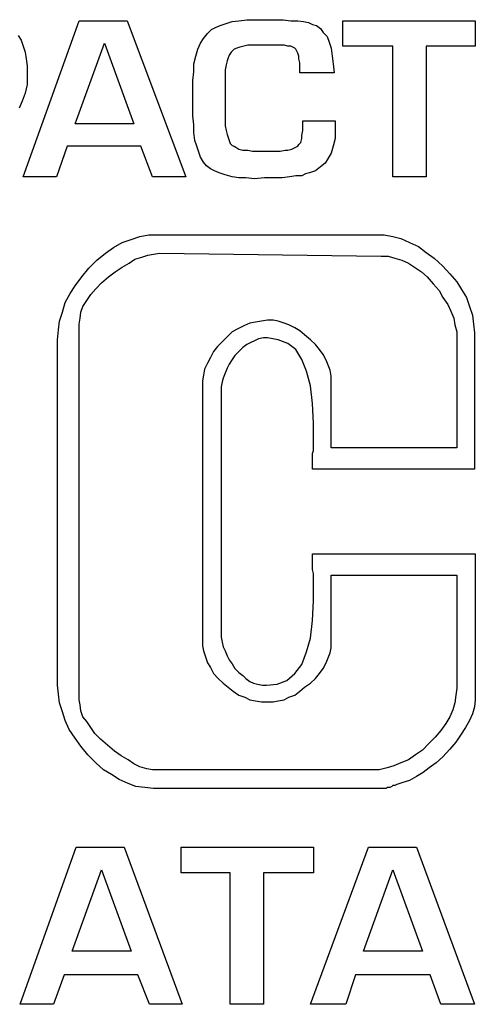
# Model space of a CAD drawing. Extents: x 0 to 26, y -0.1 to 2.
# Tile 6 of 18: x 7.5 to 8.4, y 0 to 2. Entities that reach past the tile are written whole.
import ezdxf

# ---------------------------------------------------------------- set-up
doc = ezdxf.new("R2010")
doc.units = 0

msp = doc.modelspace()

# ---------------------------------------------------------------- linework, layer by layer
at = {"color": 0}
for p, q in [((7.919922, 1.958984, 0.5), (7.935547, 1.960938, 0.5)), ((7.935547, 1.960938, 0.5), (7.951172, 1.960938, 0.5)), ((7.951172, 1.960938, 0.5), (7.96875, 1.960938, 0.5)), ((7.96875, 1.960938, 0.5), (7.988281, 1.960938, 0.5)), ((7.988281, 1.960938, 0.5), (8.007813, 1.960938, 0.5)), ((8.007813, 1.960938, 0.5), (8.023438, 1.958984, 0.5)), ((7.490234, 1.648438, 0.5), (7.601563, 1.958984, 0.5)), ((7.601563, 1.958984, 0.5), (7.697266, 1.958984, 0.5)), ((7.697266, 1.958984, 0.5), (7.814453, 1.648438, 0.5)), ((7.857422, 1.933594, 0.5), (7.865234, 1.941406, 0.5)), ((7.865234, 1.941406, 0.5), (7.873047, 1.945313, 0.5)), ((7.873047, 1.945313, 0.5), (7.882813, 1.949219, 0.5)), ((7.882813, 1.949219, 0.5), (7.894531, 1.953125, 0.5)), ((7.894531, 1.953125, 0.5), (7.90625, 1.957031, 0.5)), ((7.90625, 1.957031, 0.5), (7.919922, 1.958984, 0.5)), ((8.023438, 1.958984, 0.5), (8.037109, 1.958984, 0.5)), ((8.037109, 1.958984, 0.5), (8.048828, 1.957031, 0.5)), ((8.048828, 1.957031, 0.5), (8.058594, 1.955078, 0.5)), ((8.058594, 1.955078, 0.5), (8.066406, 1.951172, 0.5)), ((8.066406, 1.951172, 0.5), (8.074219, 1.949219, 0.5)), ((8.074219, 1.949219, 0.5), (8.082031, 1.943359, 0.5)), ((8.082031, 1.943359, 0.5), (8.087891, 1.935547, 0.5)), ((8.126953, 1.908203, 0.5), (8.126953, 1.958984, 0.5)), ((8.126953, 1.958984, 0.5), (8.390625, 1.958984, 0.5)), ((8.390625, 1.958984, 0.5), (8.390625, 1.908203, 0.5)), ((7.480469, 1.929688, 0.5), (7.486328, 1.919922, 0.5)), ((7.486328, 1.919922, 0.5), (7.490234, 1.908203, 0.5)), ((7.84375, 1.914063, 0.5), (7.849609, 1.923828, 0.5)), ((7.849609, 1.923828, 0.5), (7.857422, 1.933594, 0.5)), ((8.087891, 1.935547, 0.5), (8.095703, 1.927734, 0.5)), ((8.095703, 1.927734, 0.5), (8.099609, 1.916016, 0.5)), ((7.490234, 1.908203, 0.5), (7.494141, 1.896484, 0.5)), ((7.59375, 1.753906, 0.5), (7.652344, 1.914063, 0.5)), ((7.652344, 1.914063, 0.5), (7.710938, 1.753906, 0.5)), ((7.833984, 1.888672, 0.5), (7.837891, 1.902344, 0.5)), ((7.837891, 1.902344, 0.5), (7.84375, 1.914063, 0.5)), ((7.910156, 1.902344, 0.5), (7.90625, 1.898438, 0.5)), ((7.916016, 1.904297, 0.5), (7.910156, 1.902344, 0.5)), ((7.921875, 1.90625, 0.5), (7.916016, 1.904297, 0.5)), ((7.929688, 1.908203, 0.5), (7.921875, 1.90625, 0.5)), ((7.9375, 1.910156, 0.5), (7.929688, 1.908203, 0.5)), ((7.947266, 1.910156, 0.5), (7.9375, 1.910156, 0.5)), ((7.957031, 1.910156, 0.5), (7.947266, 1.910156, 0.5)), ((7.96875, 1.910156, 0.5), (7.957031, 1.910156, 0.5)), ((7.980469, 1.910156, 0.5), (7.96875, 1.910156, 0.5)), ((7.992188, 1.910156, 0.5), (7.980469, 1.910156, 0.5)), ((8.001953, 1.910156, 0.5), (7.992188, 1.910156, 0.5)), ((8.009766, 1.910156, 0.5), (8.001953, 1.910156, 0.5)), ((8.017578, 1.908203, 0.5), (8.009766, 1.910156, 0.5)), ((8.023438, 1.908203, 0.5), (8.017578, 1.908203, 0.5)), ((8.027344, 1.90625, 0.5), (8.023438, 1.908203, 0.5)), ((8.03125, 1.904297, 0.5), (8.027344, 1.90625, 0.5)), ((8.033203, 1.902344, 0.5), (8.03125, 1.904297, 0.5)), ((8.035156, 1.898438, 0.5), (8.033203, 1.902344, 0.5)), ((8.099609, 1.916016, 0.5), (8.103516, 1.904297, 0.5)), ((8.103516, 1.904297, 0.5), (8.105469, 1.888672, 0.5)), ((8.226563, 1.908203, 0.5), (8.126953, 1.908203, 0.5)), ((8.226563, 1.648438, 0.5), (8.226563, 1.908203, 0.5)), ((8.390625, 1.908203, 0.5), (8.292969, 1.908203, 0.5)), ((8.292969, 1.908203, 0.5), (8.292969, 1.648438, 0.5)), ((7.494141, 1.896484, 0.5), (7.496094, 1.882813, 0.5)), ((7.496094, 1.882813, 0.5), (7.498047, 1.869141, 0.5)), ((7.830078, 1.873047, 0.5), (7.833984, 1.888672, 0.5)), ((7.898438, 1.884766, 0.5), (7.896484, 1.878906, 0.5)), ((7.900391, 1.890625, 0.5), (7.898438, 1.884766, 0.5)), ((7.904297, 1.896484, 0.5), (7.900391, 1.890625, 0.5)), ((7.90625, 1.898438, 0.5), (7.904297, 1.896484, 0.5)), ((8.037109, 1.894531, 0.5), (8.035156, 1.898438, 0.5)), ((8.039063, 1.888672, 0.5), (8.037109, 1.894531, 0.5)), ((8.039063, 1.882813, 0.5), (8.039063, 1.888672, 0.5)), ((8.041016, 1.875, 0.5), (8.039063, 1.882813, 0.5)), ((8.105469, 1.888672, 0.5), (8.107422, 1.873047, 0.5)), ((7.498047, 1.869141, 0.5), (7.498047, 1.851563, 0.5)), ((7.830078, 1.857422, 0.5), (7.830078, 1.873047, 0.5)), ((7.894531, 1.871094, 0.5), (7.892578, 1.861328, 0.5)), ((7.892578, 1.861328, 0.5), (7.892578, 1.851563, 0.5)), ((7.896484, 1.878906, 0.5), (7.894531, 1.871094, 0.5)), ((8.041016, 1.865234, 0.5), (8.041016, 1.875, 0.5)), ((8.041016, 1.855469, 0.5), (8.041016, 1.865234, 0.5)), ((8.107422, 1.873047, 0.5), (8.109375, 1.855469, 0.5)), ((7.498047, 1.851563, 0.5), (7.498047, 1.832031, 0.5)), ((7.828125, 1.839844, 0.5), (7.830078, 1.857422, 0.5)), ((7.892578, 1.851563, 0.5), (7.892578, 1.839844, 0.5)), ((8.109375, 1.855469, 0.5), (8.041016, 1.855469, 0.5)), ((7.498047, 1.832031, 0.5), (7.494141, 1.814453, 0.5)), ((7.828125, 1.769531, 0.5), (7.828125, 1.839844, 0.5)), ((7.892578, 1.839844, 0.5), (7.892578, 1.769531, 0.5)), ((7.494141, 1.814453, 0.5), (7.488281, 1.798828, 0.5)), ((7.488281, 1.798828, 0.5), (7.482422, 1.785156, 0.5)), ((7.830078, 1.751953, 0.5), (7.828125, 1.769531, 0.5)), ((7.892578, 1.769531, 0.5), (7.892578, 1.759766, 0.5)), ((7.710938, 1.753906, 0.5), (7.59375, 1.753906, 0.5)), ((7.830078, 1.736328, 0.5), (7.830078, 1.751953, 0.5)), ((7.892578, 1.759766, 0.5), (7.892578, 1.75, 0.5)), ((7.892578, 1.75, 0.5), (7.894531, 1.740234, 0.5)), ((8.046875, 1.75, 0.5), (8.046875, 1.759766, 0.5)), ((8.046875, 1.759766, 0.5), (8.111328, 1.759766, 0.5)), ((8.046875, 1.740234, 0.5), (8.046875, 1.75, 0.5)), ((8.111328, 1.759766, 0.5), (8.111328, 1.740234, 0.5)), ((7.832031, 1.720703, 0.5), (7.830078, 1.736328, 0.5)), ((7.894531, 1.740234, 0.5), (7.896484, 1.732422, 0.5)), ((7.896484, 1.732422, 0.5), (7.898438, 1.726563, 0.5)), ((7.898438, 1.726563, 0.5), (7.900391, 1.720703, 0.5)), ((8.042969, 1.716797, 0.5), (8.044922, 1.724609, 0.5)), ((8.044922, 1.730469, 0.5), (8.046875, 1.740234, 0.5)), ((8.044922, 1.724609, 0.5), (8.044922, 1.730469, 0.5)), ((8.111328, 1.724609, 0.5), (8.107422, 1.708984, 0.5)), ((8.111328, 1.740234, 0.5), (8.111328, 1.724609, 0.5)), ((7.578125, 1.708984, 0.5), (7.556641, 1.648438, 0.5)), ((7.724609, 1.708984, 0.5), (7.578125, 1.708984, 0.5)), ((7.748047, 1.648438, 0.5), (7.724609, 1.708984, 0.5)), ((7.835938, 1.708984, 0.5), (7.832031, 1.720703, 0.5)), ((7.839844, 1.697266, 0.5), (7.835938, 1.708984, 0.5)), ((7.900391, 1.720703, 0.5), (7.902344, 1.714844, 0.5)), ((7.902344, 1.714844, 0.5), (7.90625, 1.710938, 0.5)), ((7.90625, 1.710938, 0.5), (7.910156, 1.708984, 0.5)), ((7.910156, 1.708984, 0.5), (7.914063, 1.707031, 0.5)), ((7.914063, 1.707031, 0.5), (7.919922, 1.703125, 0.5)), ((8.025391, 1.703125, 0.5), (8.029297, 1.705078, 0.5)), ((8.029297, 1.705078, 0.5), (8.033203, 1.707031, 0.5)), ((8.033203, 1.707031, 0.5), (8.037109, 1.708984, 0.5)), ((8.037109, 1.708984, 0.5), (8.039063, 1.712891, 0.5)), ((8.039063, 1.712891, 0.5), (8.042969, 1.716797, 0.5)), ((8.107422, 1.708984, 0.5), (8.103516, 1.695313, 0.5)), ((7.84375, 1.6875, 0.5), (7.839844, 1.697266, 0.5)), ((7.849609, 1.677734, 0.5), (7.84375, 1.6875, 0.5)), ((7.919922, 1.703125, 0.5), (7.927734, 1.701172, 0.5)), ((7.927734, 1.701172, 0.5), (7.9375, 1.701172, 0.5)), ((7.9375, 1.701172, 0.5), (7.947266, 1.699219, 0.5)), ((7.947266, 1.699219, 0.5), (7.957031, 1.699219, 0.5)), ((7.957031, 1.699219, 0.5), (7.96875, 1.699219, 0.5)), ((7.96875, 1.699219, 0.5), (7.980469, 1.699219, 0.5)), ((7.980469, 1.699219, 0.5), (7.992188, 1.699219, 0.5)), ((7.992188, 1.699219, 0.5), (8.001953, 1.699219, 0.5)), ((8.001953, 1.699219, 0.5), (8.011719, 1.701172, 0.5)), ((8.011719, 1.701172, 0.5), (8.017578, 1.701172, 0.5)), ((8.017578, 1.701172, 0.5), (8.025391, 1.703125, 0.5)), ((8.097656, 1.685547, 0.5), (8.091797, 1.675781, 0.5)), ((8.103516, 1.695313, 0.5), (8.097656, 1.685547, 0.5)), ((7.855469, 1.669922, 0.5), (7.849609, 1.677734, 0.5)), ((7.863281, 1.664063, 0.5), (7.855469, 1.669922, 0.5)), ((8.082031, 1.667969, 0.5), (8.072266, 1.660156, 0.5)), ((8.091797, 1.675781, 0.5), (8.082031, 1.667969, 0.5)), ((7.556641, 1.648438, 0.5), (7.490234, 1.648438, 0.5)), ((7.814453, 1.648438, 0.5), (7.748047, 1.648438, 0.5)), ((7.871094, 1.660156, 0.5), (7.863281, 1.664063, 0.5)), ((7.880859, 1.65625, 0.5), (7.871094, 1.660156, 0.5)), ((7.892578, 1.652344, 0.5), (7.880859, 1.65625, 0.5)), ((7.90625, 1.648438, 0.5), (7.892578, 1.652344, 0.5)), ((7.919922, 1.646484, 0.5), (7.90625, 1.648438, 0.5)), ((7.933594, 1.646484, 0.5), (7.919922, 1.646484, 0.5)), ((7.951172, 1.644531, 0.5), (7.933594, 1.646484, 0.5)), ((7.970703, 1.646484, 0.5), (7.951172, 1.644531, 0.5)), ((7.990234, 1.646484, 0.5), (7.970703, 1.646484, 0.5)), ((8.005859, 1.646484, 0.5), (7.990234, 1.646484, 0.5)), ((8.021484, 1.648438, 0.5), (8.005859, 1.646484, 0.5)), ((8.033203, 1.650391, 0.5), (8.021484, 1.648438, 0.5)), ((8.044922, 1.650391, 0.5), (8.033203, 1.650391, 0.5)), ((8.052734, 1.654297, 0.5), (8.044922, 1.650391, 0.5)), ((8.060547, 1.65625, 0.5), (8.052734, 1.654297, 0.5)), ((8.072266, 1.660156, 0.5), (8.060547, 1.65625, 0.5)), ((8.292969, 1.648438, 0.5), (8.226563, 1.648438, 0.5)), ((7.705078, 1.523438, 0.5), (7.722656, 1.529297, 0.5)), ((7.722656, 1.529297, 0.5), (7.740234, 1.533203, 0.5)), ((7.740234, 1.533203, 0.5), (7.757813, 1.533203, 0.5)), ((7.757813, 1.533203, 0.5), (8.191406, 1.533203, 0.5)), ((8.191406, 1.533203, 0.5), (8.208984, 1.533203, 0.5)), ((8.208984, 1.533203, 0.5), (8.226563, 1.529297, 0.5)), ((8.226563, 1.529297, 0.5), (8.242188, 1.525391, 0.5)), ((7.669922, 1.507813, 0.5), (7.6875, 1.517578, 0.5)), ((7.6875, 1.517578, 0.5), (7.705078, 1.523438, 0.5)), ((8.242188, 1.525391, 0.5), (8.259766, 1.517578, 0.5)), ((8.259766, 1.517578, 0.5), (8.277344, 1.509766, 0.5)), ((8.277344, 1.509766, 0.5), (8.292969, 1.498047, 0.5)), ((7.636719, 1.482422, 0.5), (7.654297, 1.496094, 0.5)), ((7.654297, 1.496094, 0.5), (7.669922, 1.507813, 0.5)), ((7.726563, 1.488281, 0.5), (7.738281, 1.492188, 0.5)), ((7.738281, 1.492188, 0.5), (7.75, 1.494141, 0.5)), ((7.75, 1.494141, 0.5), (7.761719, 1.496094, 0.5)), ((7.761719, 1.496094, 0.5), (8.203125, 1.490234, 0.5)), ((8.203125, 1.490234, 0.5), (8.216797, 1.490234, 0.5)), ((8.216797, 1.490234, 0.5), (8.230469, 1.486328, 0.5)), ((8.292969, 1.498047, 0.5), (8.308594, 1.486328, 0.5)), ((7.621094, 1.466797, 0.5), (7.636719, 1.482422, 0.5)), ((7.6875, 1.46875, 0.5), (7.701172, 1.476563, 0.5)), ((7.701172, 1.476563, 0.5), (7.712891, 1.484375, 0.5)), ((7.712891, 1.484375, 0.5), (7.726563, 1.488281, 0.5)), ((8.230469, 1.486328, 0.5), (8.244141, 1.482422, 0.5)), ((8.244141, 1.482422, 0.5), (8.257813, 1.476563, 0.5)), ((8.257813, 1.476563, 0.5), (8.269531, 1.46875, 0.5)), ((8.308594, 1.486328, 0.5), (8.326172, 1.470703, 0.5)), ((8.326172, 1.470703, 0.5), (8.339844, 1.455078, 0.5)), ((7.607422, 1.449219, 0.5), (7.621094, 1.466797, 0.5)), ((7.660156, 1.449219, 0.5), (7.673828, 1.458984, 0.5)), ((7.673828, 1.458984, 0.5), (7.6875, 1.46875, 0.5)), ((8.269531, 1.46875, 0.5), (8.283203, 1.458984, 0.5)), ((8.283203, 1.458984, 0.5), (8.294922, 1.449219, 0.5)), ((8.339844, 1.455078, 0.5), (8.353516, 1.439453, 0.5)), ((7.583984, 1.416016, 0.5), (7.59375, 1.431641, 0.5)), ((7.59375, 1.431641, 0.5), (7.607422, 1.449219, 0.5)), ((7.634766, 1.425781, 0.5), (7.646484, 1.4375, 0.5)), ((7.646484, 1.4375, 0.5), (7.660156, 1.449219, 0.5)), ((8.294922, 1.449219, 0.5), (8.306641, 1.435547, 0.5)), ((8.306641, 1.435547, 0.5), (8.318359, 1.421875, 0.5)), ((8.353516, 1.439453, 0.5), (8.363281, 1.423828, 0.5)), ((7.574219, 1.398438, 0.5), (7.583984, 1.416016, 0.5)), ((7.617188, 1.402344, 0.5), (7.625, 1.414063, 0.5)), ((7.625, 1.414063, 0.5), (7.634766, 1.425781, 0.5)), ((8.318359, 1.421875, 0.5), (8.326172, 1.408203, 0.5)), ((8.363281, 1.423828, 0.5), (8.373047, 1.408203, 0.5)), ((7.568359, 1.378906, 0.5), (7.574219, 1.398438, 0.5)), ((7.609375, 1.390625, 0.5), (7.617188, 1.402344, 0.5)), ((8.326172, 1.408203, 0.5), (8.335938, 1.394531, 0.5)), ((8.335938, 1.394531, 0.5), (8.341797, 1.380859, 0.5)), ((8.373047, 1.408203, 0.5), (8.378906, 1.390625, 0.5)), ((7.5625, 1.361328, 0.5), (7.568359, 1.378906, 0.5)), ((7.603516, 1.367188, 0.5), (7.605469, 1.378906, 0.5)), ((7.605469, 1.378906, 0.5), (7.609375, 1.390625, 0.5)), ((8.341797, 1.380859, 0.5), (8.347656, 1.367188, 0.5)), ((8.378906, 1.390625, 0.5), (8.384766, 1.373047, 0.5)), ((8.384766, 1.373047, 0.5), (8.386719, 1.355469, 0.5)), ((7.560547, 1.34375, 0.5), (7.5625, 1.361328, 0.5)), ((7.601563, 1.355469, 0.5), (7.603516, 1.367188, 0.5)), ((7.601563, 0.607422, 0.5), (7.601563, 1.355469, 0.5)), ((7.941406, 1.357422, 0.5), (7.929688, 1.351563, 0.5)), ((7.953125, 1.359375, 0.5), (7.941406, 1.357422, 0.5)), ((7.964844, 1.361328, 0.5), (7.953125, 1.359375, 0.5)), ((7.976563, 1.363281, 0.5), (7.964844, 1.361328, 0.5)), ((7.988281, 1.363281, 0.5), (7.976563, 1.363281, 0.5)), ((7.998047, 1.361328, 0.5), (7.988281, 1.363281, 0.5)), ((8.009766, 1.357422, 0.5), (7.998047, 1.361328, 0.5)), ((8.019531, 1.353516, 0.5), (8.009766, 1.357422, 0.5)), ((8.03125, 1.347656, 0.5), (8.019531, 1.353516, 0.5)), ((8.347656, 1.367188, 0.5), (8.349609, 1.353516, 0.5)), ((8.349609, 1.353516, 0.5), (8.353516, 1.339844, 0.5)), ((8.386719, 1.355469, 0.5), (8.388672, 1.337891, 0.5)), ((7.558594, 1.324219, 0.5), (7.560547, 1.34375, 0.5)), ((7.90625, 1.339844, 0.5), (7.896484, 1.330078, 0.5)), ((7.917969, 1.345703, 0.5), (7.90625, 1.339844, 0.5)), ((7.929688, 1.351563, 0.5), (7.917969, 1.345703, 0.5)), ((8.041016, 1.341797, 0.5), (8.03125, 1.347656, 0.5)), ((8.050781, 1.333984, 0.5), (8.041016, 1.341797, 0.5)), ((8.0625, 1.324219, 0.5), (8.050781, 1.333984, 0.5)), ((8.353516, 1.339844, 0.5), (8.353516, 1.324219, 0.5)), ((8.388672, 1.337891, 0.5), (8.388672, 1.066406, 0.5)), ((7.558594, 0.636719, 0.5), (7.558594, 1.324219, 0.5)), ((7.886719, 1.320313, 0.5), (7.876953, 1.310547, 0.5)), ((7.896484, 1.330078, 0.5), (7.886719, 1.320313, 0.5)), ((7.935547, 1.314453, 0.5), (7.927734, 1.308594, 0.5)), ((7.943359, 1.318359, 0.5), (7.935547, 1.314453, 0.5)), ((7.951172, 1.322266, 0.5), (7.943359, 1.318359, 0.5)), ((7.958984, 1.326172, 0.5), (7.951172, 1.322266, 0.5)), ((7.96875, 1.328125, 0.5), (7.958984, 1.326172, 0.5)), ((7.976563, 1.328125, 0.5), (7.96875, 1.328125, 0.5)), ((7.998047, 1.324219, 0.5), (7.976563, 1.328125, 0.5)), ((8.017578, 1.316406, 0.5), (7.998047, 1.324219, 0.5)), ((8.033203, 1.304688, 0.5), (8.017578, 1.316406, 0.5)), ((8.072266, 1.314453, 0.5), (8.0625, 1.324219, 0.5)), ((8.080078, 1.304688, 0.5), (8.072266, 1.314453, 0.5)), ((8.353516, 1.324219, 0.5), (8.353516, 1.109375, 0.5)), ((7.869141, 1.300781, 0.5), (7.863281, 1.289063, 0.5)), ((7.876953, 1.310547, 0.5), (7.869141, 1.300781, 0.5)), ((7.912109, 1.292969, 0.5), (7.90625, 1.285156, 0.5)), ((7.919922, 1.300781, 0.5), (7.912109, 1.292969, 0.5)), ((7.927734, 1.308594, 0.5), (7.919922, 1.300781, 0.5)), ((8.044922, 1.285156, 0.5), (8.033203, 1.304688, 0.5)), ((8.087891, 1.294922, 0.5), (8.080078, 1.304688, 0.5)), ((8.09375, 1.283203, 0.5), (8.087891, 1.294922, 0.5)), ((7.857422, 1.277344, 0.5), (7.851563, 1.265625, 0.5)), ((7.863281, 1.289063, 0.5), (7.857422, 1.277344, 0.5)), ((7.900391, 1.275391, 0.5), (7.896484, 1.267578, 0.5)), ((7.90625, 1.285156, 0.5), (7.900391, 1.275391, 0.5)), ((8.054688, 1.261719, 0.5), (8.044922, 1.285156, 0.5)), ((8.097656, 1.273438, 0.5), (8.09375, 1.283203, 0.5)), ((8.101563, 1.263672, 0.5), (8.097656, 1.273438, 0.5)), ((7.849609, 1.253906, 0.5), (7.847656, 1.242188, 0.5)), ((7.851563, 1.265625, 0.5), (7.849609, 1.253906, 0.5)), ((7.892578, 1.257813, 0.5), (7.888672, 1.248047, 0.5)), ((7.896484, 1.267578, 0.5), (7.892578, 1.257813, 0.5)), ((8.0625, 1.232422, 0.5), (8.054688, 1.261719, 0.5)), ((8.103516, 1.251953, 0.5), (8.101563, 1.263672, 0.5)), ((7.847656, 1.242188, 0.5), (7.847656, 1.228516, 0.5)), ((7.886719, 1.240234, 0.5), (7.884766, 1.230469, 0.5)), ((7.888672, 1.248047, 0.5), (7.886719, 1.240234, 0.5)), ((8.103516, 1.242188, 0.5), (8.103516, 1.251953, 0.5)), ((8.103516, 1.109375, 0.5), (8.103516, 1.242188, 0.5)), ((7.847656, 1.228516, 0.5), (7.847656, 0.728516, 0.5)), ((7.884766, 1.230469, 0.5), (7.884766, 1.220703, 0.5)), ((7.884766, 1.220703, 0.5), (7.884766, 0.740234, 0.5)), ((8.066406, 1.197266, 0.5), (8.0625, 1.232422, 0.5)), ((8.068359, 1.158203, 0.5), (8.066406, 1.197266, 0.5)), ((8.068359, 1.152344, 0.5), (8.068359, 1.158203, 0.5)), ((8.068359, 1.148438, 0.5), (8.068359, 1.152344, 0.5)), ((8.068359, 1.142578, 0.5), (8.068359, 1.148438, 0.5)), ((8.068359, 1.138672, 0.5), (8.068359, 1.142578, 0.5)), ((8.068359, 1.132813, 0.5), (8.068359, 1.138672, 0.5)), ((8.068359, 1.125, 0.5), (8.068359, 1.132813, 0.5)), ((8.068359, 1.119141, 0.5), (8.068359, 1.125, 0.5)), ((8.068359, 1.111328, 0.5), (8.068359, 1.119141, 0.5)), ((8.066406, 1.097656, 0.5), (8.068359, 1.103516, 0.5)), ((8.066406, 1.091797, 0.5), (8.066406, 1.097656, 0.5)), ((8.068359, 1.103516, 0.5), (8.068359, 1.111328, 0.5)), ((8.353516, 1.109375, 0.5), (8.103516, 1.109375, 0.5)), ((8.066406, 1.085938, 0.5), (8.066406, 1.091797, 0.5)), ((8.066406, 1.080078, 0.5), (8.066406, 1.085938, 0.5)), ((8.066406, 1.074219, 0.5), (8.066406, 1.080078, 0.5)), ((8.066406, 1.070313, 0.5), (8.066406, 1.074219, 0.5)), ((8.066406, 1.066406, 0.5), (8.066406, 1.070313, 0.5)), ((8.388672, 1.066406, 0.5), (8.066406, 1.066406, 0.5)), ((8.066406, 0.894531, 0.5), (8.066406, 0.898438, 0.5)), ((8.066406, 0.898438, 0.5), (8.390625, 0.898438, 0.5)), ((8.066406, 0.888672, 0.5), (8.066406, 0.894531, 0.5)), ((8.066406, 0.884766, 0.5), (8.066406, 0.888672, 0.5)), ((8.066406, 0.878906, 0.5), (8.066406, 0.884766, 0.5)), ((8.390625, 0.898438, 0.5), (8.390625, 0.621094, 0.5)), ((8.066406, 0.873047, 0.5), (8.066406, 0.878906, 0.5)), ((8.066406, 0.867188, 0.5), (8.066406, 0.873047, 0.5)), ((8.068359, 0.859375, 0.5), (8.066406, 0.867188, 0.5)), ((8.068359, 0.853516, 0.5), (8.068359, 0.859375, 0.5)), ((8.068359, 0.845703, 0.5), (8.068359, 0.853516, 0.5)), ((8.068359, 0.837891, 0.5), (8.068359, 0.845703, 0.5)), ((8.103516, 0.722656, 0.5), (8.103516, 0.855469, 0.5)), ((8.103516, 0.855469, 0.5), (8.353516, 0.855469, 0.5)), ((8.353516, 0.855469, 0.5), (8.353516, 0.630859, 0.5)), ((8.068359, 0.832031, 0.5), (8.068359, 0.837891, 0.5)), ((8.068359, 0.824219, 0.5), (8.068359, 0.832031, 0.5)), ((8.068359, 0.818359, 0.5), (8.068359, 0.824219, 0.5)), ((8.066406, 0.765625, 0.5), (8.068359, 0.804688, 0.5)), ((8.068359, 0.814453, 0.5), (8.068359, 0.818359, 0.5)), ((8.068359, 0.808594, 0.5), (8.068359, 0.814453, 0.5)), ((8.068359, 0.804688, 0.5), (8.068359, 0.808594, 0.5)), ((8.0625, 0.730469, 0.5), (8.066406, 0.765625, 0.5)), ((7.847656, 0.728516, 0.5), (7.847656, 0.714844, 0.5)), ((7.884766, 0.740234, 0.5), (7.884766, 0.732422, 0.5)), ((7.884766, 0.732422, 0.5), (7.886719, 0.722656, 0.5)), ((8.054688, 0.703125, 0.5), (8.0625, 0.730469, 0.5)), ((7.847656, 0.714844, 0.5), (7.849609, 0.705078, 0.5)), ((7.886719, 0.722656, 0.5), (7.888672, 0.712891, 0.5)), ((7.888672, 0.712891, 0.5), (7.892578, 0.705078, 0.5)), ((8.101563, 0.701172, 0.5), (8.103516, 0.710938, 0.5)), ((8.103516, 0.710938, 0.5), (8.103516, 0.722656, 0.5)), ((7.849609, 0.705078, 0.5), (7.853516, 0.693359, 0.5)), ((7.853516, 0.693359, 0.5), (7.857422, 0.681641, 0.5)), ((7.892578, 0.705078, 0.5), (7.896484, 0.695313, 0.5)), ((7.896484, 0.695313, 0.5), (7.900391, 0.6875, 0.5)), ((7.900391, 0.6875, 0.5), (7.90625, 0.679688, 0.5)), ((8.044922, 0.677734, 0.5), (8.054688, 0.703125, 0.5)), ((8.09375, 0.681641, 0.5), (8.097656, 0.691406, 0.5)), ((8.097656, 0.691406, 0.5), (8.101563, 0.701172, 0.5)), ((7.857422, 0.681641, 0.5), (7.863281, 0.671875, 0.5)), ((7.863281, 0.671875, 0.5), (7.869141, 0.660156, 0.5)), ((7.90625, 0.679688, 0.5), (7.912109, 0.669922, 0.5)), ((7.912109, 0.669922, 0.5), (7.919922, 0.662109, 0.5)), ((8.03125, 0.660156, 0.5), (8.044922, 0.677734, 0.5)), ((8.080078, 0.660156, 0.5), (8.087891, 0.669922, 0.5)), ((8.087891, 0.669922, 0.5), (8.09375, 0.681641, 0.5)), ((7.869141, 0.660156, 0.5), (7.878906, 0.650391, 0.5)), ((7.878906, 0.650391, 0.5), (7.888672, 0.640625, 0.5)), ((7.919922, 0.662109, 0.5), (7.927734, 0.65625, 0.5)), ((7.927734, 0.65625, 0.5), (7.933594, 0.650391, 0.5)), ((7.933594, 0.650391, 0.5), (7.941406, 0.644531, 0.5)), ((7.996094, 0.638672, 0.5), (8.015625, 0.646484, 0.5)), ((8.015625, 0.646484, 0.5), (8.03125, 0.660156, 0.5)), ((8.0625, 0.640625, 0.5), (8.072266, 0.650391, 0.5)), ((8.072266, 0.650391, 0.5), (8.080078, 0.660156, 0.5)), ((7.560547, 0.619141, 0.5), (7.558594, 0.636719, 0.5)), ((7.888672, 0.640625, 0.5), (7.898438, 0.632813, 0.5)), ((7.898438, 0.632813, 0.5), (7.908203, 0.625, 0.5)), ((7.941406, 0.644531, 0.5), (7.949219, 0.640625, 0.5)), ((7.949219, 0.640625, 0.5), (7.957031, 0.638672, 0.5)), ((7.957031, 0.638672, 0.5), (7.966797, 0.636719, 0.5)), ((7.966797, 0.636719, 0.5), (7.974609, 0.636719, 0.5)), ((7.974609, 0.636719, 0.5), (7.996094, 0.638672, 0.5)), ((8.041016, 0.625, 0.5), (8.050781, 0.632813, 0.5)), ((8.050781, 0.632813, 0.5), (8.0625, 0.640625, 0.5)), ((8.353516, 0.630859, 0.5), (8.351563, 0.617188, 0.5)), ((7.5625, 0.601563, 0.5), (7.560547, 0.619141, 0.5)), ((7.603516, 0.597656, 0.5), (7.601563, 0.607422, 0.5)), ((7.908203, 0.625, 0.5), (7.919922, 0.617188, 0.5)), ((7.919922, 0.617188, 0.5), (7.931641, 0.613281, 0.5)), ((7.931641, 0.613281, 0.5), (7.941406, 0.607422, 0.5)), ((7.941406, 0.607422, 0.5), (7.953125, 0.605469, 0.5)), ((7.998047, 0.605469, 0.5), (8.009766, 0.607422, 0.5)), ((8.009766, 0.607422, 0.5), (8.019531, 0.613281, 0.5)), ((8.019531, 0.613281, 0.5), (8.03125, 0.617188, 0.5)), ((8.03125, 0.617188, 0.5), (8.041016, 0.625, 0.5)), ((8.351563, 0.617188, 0.5), (8.349609, 0.601563, 0.5)), ((8.390625, 0.607422, 0.5), (8.388672, 0.59375, 0.5)), ((8.390625, 0.621094, 0.5), (8.390625, 0.607422, 0.5)), ((7.568359, 0.583984, 0.5), (7.5625, 0.601563, 0.5)), ((7.605469, 0.585938, 0.5), (7.603516, 0.597656, 0.5)), ((7.953125, 0.605469, 0.5), (7.964844, 0.603516, 0.5)), ((7.964844, 0.603516, 0.5), (7.976563, 0.603516, 0.5)), ((7.976563, 0.603516, 0.5), (7.988281, 0.603516, 0.5)), ((7.988281, 0.603516, 0.5), (7.998047, 0.605469, 0.5)), ((8.345703, 0.587891, 0.5), (8.339844, 0.574219, 0.5)), ((8.349609, 0.601563, 0.5), (8.345703, 0.587891, 0.5)), ((8.388672, 0.59375, 0.5), (8.384766, 0.580078, 0.5)), ((7.574219, 0.566406, 0.5), (7.568359, 0.583984, 0.5)), ((7.609375, 0.574219, 0.5), (7.605469, 0.585938, 0.5)), ((7.617188, 0.564453, 0.5), (7.609375, 0.574219, 0.5)), ((8.339844, 0.574219, 0.5), (8.332031, 0.560547, 0.5)), ((8.384766, 0.580078, 0.5), (8.378906, 0.566406, 0.5)), ((7.582031, 0.548828, 0.5), (7.574219, 0.566406, 0.5)), ((7.59375, 0.53125, 0.5), (7.582031, 0.548828, 0.5)), ((7.625, 0.552734, 0.5), (7.617188, 0.564453, 0.5)), ((7.632813, 0.541016, 0.5), (7.625, 0.552734, 0.5)), ((8.332031, 0.560547, 0.5), (8.322266, 0.546875, 0.5)), ((8.371094, 0.552734, 0.5), (8.361328, 0.537109, 0.5)), ((8.378906, 0.566406, 0.5), (8.371094, 0.552734, 0.5)), ((7.605469, 0.515625, 0.5), (7.59375, 0.53125, 0.5)), ((7.644531, 0.529297, 0.5), (7.632813, 0.541016, 0.5)), ((7.658203, 0.517578, 0.5), (7.644531, 0.529297, 0.5)), ((8.310547, 0.533203, 0.5), (8.298828, 0.521484, 0.5)), ((8.322266, 0.546875, 0.5), (8.310547, 0.533203, 0.5)), ((8.361328, 0.537109, 0.5), (8.351563, 0.523438, 0.5)), ((7.619141, 0.498047, 0.5), (7.605469, 0.515625, 0.5)), ((7.671875, 0.505859, 0.5), (7.658203, 0.517578, 0.5)), ((8.298828, 0.521484, 0.5), (8.285156, 0.507813, 0.5)), ((8.339844, 0.509766, 0.5), (8.326172, 0.494141, 0.5)), ((8.351563, 0.523438, 0.5), (8.339844, 0.509766, 0.5)), ((7.634766, 0.482422, 0.5), (7.619141, 0.498047, 0.5)), ((7.685547, 0.496094, 0.5), (7.671875, 0.505859, 0.5)), ((7.699219, 0.488281, 0.5), (7.685547, 0.496094, 0.5)), ((8.271484, 0.498047, 0.5), (8.257813, 0.488281, 0.5)), ((8.285156, 0.507813, 0.5), (8.271484, 0.498047, 0.5)), ((8.326172, 0.494141, 0.5), (8.3125, 0.482422, 0.5)), ((7.650391, 0.46875, 0.5), (7.634766, 0.482422, 0.5)), ((7.710938, 0.480469, 0.5), (7.699219, 0.488281, 0.5)), ((7.722656, 0.474609, 0.5), (7.710938, 0.480469, 0.5)), ((7.736328, 0.470703, 0.5), (7.722656, 0.474609, 0.5)), ((7.748047, 0.46875, 0.5), (7.736328, 0.470703, 0.5)), ((8.214844, 0.472656, 0.5), (8.199219, 0.46875, 0.5)), ((8.228516, 0.476563, 0.5), (8.214844, 0.472656, 0.5)), ((8.242188, 0.482422, 0.5), (8.228516, 0.476563, 0.5)), ((8.257813, 0.488281, 0.5), (8.242188, 0.482422, 0.5)), ((8.298828, 0.472656, 0.5), (8.287109, 0.462891, 0.5)), ((8.3125, 0.482422, 0.5), (8.298828, 0.472656, 0.5)), ((7.666016, 0.458984, 0.5), (7.650391, 0.46875, 0.5)), ((7.681641, 0.449219, 0.5), (7.666016, 0.458984, 0.5)), ((7.757813, 0.46875, 0.5), (7.748047, 0.46875, 0.5)), ((8.185547, 0.46875, 0.5), (7.757813, 0.46875, 0.5)), ((8.199219, 0.46875, 0.5), (8.185547, 0.46875, 0.5)), ((8.273438, 0.455078, 0.5), (8.259766, 0.447266, 0.5)), ((8.287109, 0.462891, 0.5), (8.273438, 0.455078, 0.5)), ((7.699219, 0.441406, 0.5), (7.681641, 0.449219, 0.5)), ((7.714844, 0.435547, 0.5), (7.699219, 0.441406, 0.5)), ((7.732422, 0.433594, 0.5), (7.714844, 0.435547, 0.5)), ((7.75, 0.431641, 0.5), (7.732422, 0.433594, 0.5)), ((8.210938, 0.431641, 0.5), (7.75, 0.431641, 0.5)), ((8.212891, 0.431641, 0.5), (8.210938, 0.431641, 0.5)), ((8.214844, 0.433594, 0.5), (8.212891, 0.431641, 0.5)), ((8.21875, 0.433594, 0.5), (8.214844, 0.433594, 0.5)), ((8.220703, 0.433594, 0.5), (8.21875, 0.433594, 0.5)), ((8.224609, 0.435547, 0.5), (8.220703, 0.433594, 0.5)), ((8.226563, 0.4375, 0.5), (8.224609, 0.435547, 0.5)), ((8.230469, 0.4375, 0.5), (8.226563, 0.4375, 0.5)), ((8.234375, 0.439453, 0.5), (8.230469, 0.4375, 0.5)), ((8.246094, 0.443359, 0.5), (8.234375, 0.439453, 0.5)), ((8.259766, 0.447266, 0.5), (8.246094, 0.443359, 0.5)), ((7.484375, 0.001953, 0.5), (7.595703, 0.314453, 0.5)), ((7.595703, 0.314453, 0.5), (7.691406, 0.314453, 0.5)), ((7.691406, 0.314453, 0.5), (7.806641, 0.001953, 0.5)), ((7.804688, 0.263672, 0.5), (7.804688, 0.314453, 0.5)), ((7.804688, 0.314453, 0.5), (8.068359, 0.314453, 0.5)), ((8.0625, 0.001953, 0.5), (8.177734, 0.314453, 0.5)), ((8.068359, 0.314453, 0.5), (8.068359, 0.263672, 0.5)), ((8.177734, 0.314453, 0.5), (8.273438, 0.314453, 0.5)), ((8.273438, 0.314453, 0.5), (8.388672, 0.001953, 0.5)), ((7.587891, 0.107422, 0.5), (7.646484, 0.269531, 0.5)), ((7.646484, 0.269531, 0.5), (7.705078, 0.107422, 0.5)), ((7.902344, 0.263672, 0.5), (7.804688, 0.263672, 0.5)), ((7.902344, 0.001953, 0.5), (7.902344, 0.263672, 0.5)), ((8.068359, 0.263672, 0.5), (7.96875, 0.263672, 0.5)), ((7.96875, 0.263672, 0.5), (7.96875, 0.001953, 0.5)), ((8.167969, 0.107422, 0.5), (8.226563, 0.269531, 0.5)), ((8.226563, 0.269531, 0.5), (8.285156, 0.107422, 0.5)), ((7.705078, 0.107422, 0.5), (7.587891, 0.107422, 0.5)), ((8.285156, 0.107422, 0.5), (8.167969, 0.107422, 0.5)), ((7.572266, 0.060547, 0.5), (7.550781, 0.001953, 0.5)), ((7.71875, 0.060547, 0.5), (7.572266, 0.060547, 0.5)), ((7.742188, 0.001953, 0.5), (7.71875, 0.060547, 0.5)), ((8.152344, 0.060547, 0.5), (8.132813, 0.001953, 0.5)), ((8.300781, 0.060547, 0.5), (8.152344, 0.060547, 0.5)), ((8.322266, 0.001953, 0.5), (8.300781, 0.060547, 0.5)), ((7.550781, 0.001953, 0.5), (7.484375, 0.001953, 0.5)), ((7.806641, 0.001953, 0.5), (7.742188, 0.001953, 0.5)), ((7.96875, 0.001953, 0.5), (7.902344, 0.001953, 0.5)), ((8.132813, 0.001953, 0.5), (8.0625, 0.001953, 0.5)), ((8.388672, 0.001953, 0.5), (8.322266, 0.001953, 0.5))]:
    msp.add_line(p, q, dxfattribs=at)

doc.saveas('drawing.dxf')
